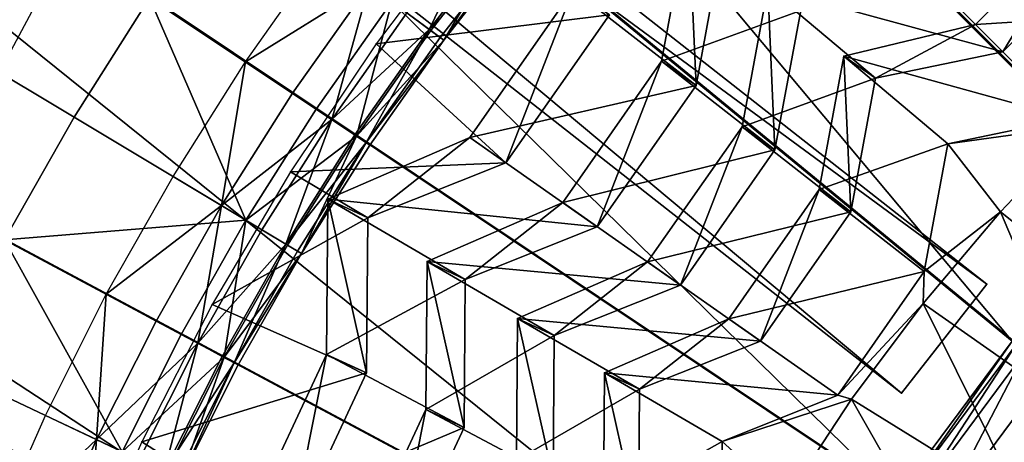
# Model space of a CAD drawing. Extents: x -3.87 to 3.87, y -3.87 to 3.87.
# Tile 67 of 115: x -1.46 to -0.89, y 0.67 to 0.91. Entities that reach past the tile are written whole.
import ezdxf

# ---------------------------------------------------------------- set-up
doc = ezdxf.new("R2010")
doc.units = 0
doc.layers.get('0').update_dxf_attribs({"linetype": 'CONTINUOUS'})

msp = doc.modelspace()

# ---------------------------------------------------------------- linework, layer by layer
for p in [(-1.220315, 0.90436, 8.613266), (-0.904739, 0.907138, 8.184326), (-0.904739, 0.907137, 8.184326), (-1.219379, 0.903665, 8.682016), (-1.21399, 0.899669, 8.629379), (-1.250879, 0.896071, 8.594126), (-1.211882, 0.898106, 8.651937), (-0.980777, 0.888871, 8.184326), (-0.980777, 0.888871, 8.184326), (-0.889007, 0.891405, 8.210796), (-0.889007, 0.891405, 8.210796), (-1.326357, 0.885625, 8.583187), (-1.086097, 0.885932, 8.434896), (-1.086097, 0.885931, 8.434896), (-0.962553, 0.87611, 8.210796), (-0.962553, 0.87611, 8.210796), (-1.066195, 0.871996, 8.466442), (-1.066194, 0.871996, 8.466442), (-1.299156, 0.86745, 8.591782), (-1.425346, 0.853765, 8.808193), (-1.285537, 0.85835, 8.72069), (-1.276572, 0.85236, 8.601448), (-1.039625, 0.848169, 8.305344), (-1.039625, 0.848169, 8.305344), (-1.263225, 0.843441, 8.613266), (-1.262256, 0.842794, 8.682016), (-1.196823, 0.841974, 8.573294), (-1.196823, 0.841974, 8.573294), (-1.256678, 0.839067, 8.629379), (-1.254496, 0.837609, 8.651937), (-0.920776, 0.838212, 8.078861), (-0.920776, 0.838212, 8.078861), (-1.020578, 0.834833, 8.341108), (-1.020578, 0.834833, 8.341108), (-1.175982, 0.827381, 8.580357), (-1.175982, 0.827381, 8.580357), (-1.368211, 0.81952, 8.583187), (-1.300439, 0.822152, 8.594126), (-0.994991, 0.8119, 8.184326), (-0.994991, 0.8119, 8.184326), (-1.340151, 0.802701, 8.591782), (-1.278824, 0.806305, 8.573294), (-1.278824, 0.806305, 8.573294), (-1.143178, 0.804411, 8.434896), (-1.143178, 0.804411, 8.434896), (-0.976766, 0.799139, 8.210796), (-0.976765, 0.799139, 8.210796), (-0.89041, 0.799003, 8.071522), (-1.326102, 0.79428, 8.72069), (-1.255766, 0.795553, 8.580359), (-1.255766, 0.795553, 8.580359), (-1.123276, 0.790475, 8.466442), (-1.123276, 0.790475, 8.466442), (-1.316854, 0.788738, 8.601448), (-1.303085, 0.780485, 8.613266), (-1.302086, 0.779886, 8.682016), (-1.296332, 0.776437, 8.629379), (-1.29408, 0.775088, 8.651937), (-1.221488, 0.770348, 8.434896), (-1.221488, 0.770348, 8.434896), (-1.094253, 0.770153, 8.305344), (-1.094253, 0.770153, 8.305344), (-0.934369, 0.764598, 8.078861), (-0.934369, 0.764598, 8.078861), (-1.199469, 0.76008, 8.466442), (-1.199468, 0.76008, 8.466442), (-1.075206, 0.756816, 8.341108), (-1.075206, 0.756816, 8.341108), (-0.898241, 0.757363, 4.643105), (-0.898241, 0.757363, 7.239485), (-1.406773, 0.751441, 8.583187), (-1.345616, 0.745477, 8.594126), (-0.934936, 0.746203, 8.071522), (-1.377921, 0.73602, 8.591782), (-1.169197, 0.737555, 8.305344), (-1.169197, 0.737554, 8.305344), (-1.047262, 0.73725, 8.184326), (-1.047262, 0.737249, 8.184326), (-1.363476, 0.728298, 8.72069), (-1.353968, 0.723216, 8.601448), (-1.148124, 0.727728, 8.341108), (-1.148124, 0.727727, 8.341108), (-1.029037, 0.724488, 8.210796), (-1.029037, 0.724488, 8.210796), (-1.279546, 0.716803, 8.573294), (-1.279546, 0.716803, 8.573294), (-1.339811, 0.715649, 8.613266), (-1.338783, 0.7151, 8.682016), (-1.332866, 0.711937, 8.629379), (-1.330552, 0.7107, 8.651937), (-1.256488, 0.706051, 8.580359), (-1.256488, 0.706051, 8.580359), (-1.118973, 0.706057, 8.184328), (-1.118972, 0.706057, 8.184328), (-1.098808, 0.696654, 8.210796), (-1.098808, 0.696654, 8.210796), (-0.94757, 0.69444, 4.643105), (-0.94757, 0.69444, 7.239485), (-0.98436, 0.693204, 8.078861), (-0.98436, 0.693204, 8.078861), (-0.976316, 0.690903, 8.071522), (-1.222178, 0.684875, 8.434896), (-1.222178, 0.684875, 8.434896), (-1.441955, 0.681555, 8.583187), (-1.200158, 0.674607, 8.466442), (-1.200158, 0.674607, 8.466442), (-1.412381, 0.667568, 8.591782), (-1.386259, 0.666304, 8.594126), (-1.051087, 0.666585, 8.078861), (-1.051087, 0.666585, 8.078861)]:
    msp.add_point(p)
for points in [[(-0.600901, 3.020955, 4.599773), (-0.894103, 2.947474, 4.599773), (0.000004, 0, 4.599773)], [(-0.894103, 2.947474, 4.599773), (-1.178714, 2.845677, 4.599773), (0.000004, 0, 4.599773)], [(-1.178714, 2.845677, 4.599773), (-1.451946, 2.716408, 4.599773), (0.000004, 0, 4.599773)], [(-1.451946, 2.716408, 4.599773), (-1.71123, 2.561041, 4.599773), (0.000004, 0, 4.599773)], [(-1.71123, 2.561041, 4.599773), (-1.953992, 2.380951, 4.599772), (0.000004, 0, 4.599773)], [(-1.953992, 2.380951, 4.599772), (-2.177983, 2.177987, 4.599772), (0.000004, 0, 4.599773)], [(-0.898241, 0.757363, 4.643105), (-2.952227, 2.26602, 4.643105), (-2.902899, 2.328943, 4.643105)], [(-2.902899, 2.328943, 7.239485), (-2.952227, 2.26602, 7.239485), (-0.94757, 0.69444, 7.239485)], [(-2.902899, 2.328943, 7.239485), (-0.898241, 0.757363, 7.239485), (-0.898241, 0.757363, 4.643105)], [(-2.902899, 2.328943, 7.239485), (-0.898241, 0.757363, 4.643105), (-2.902899, 2.328943, 4.643105)], [(-2.902899, 2.328943, 7.239485), (-0.94757, 0.69444, 7.239485), (-0.898241, 0.757363, 7.239485)], [(-0.94757, 0.69444, 7.239485), (-2.952227, 2.26602, 7.239485), (-2.952227, 2.26602, 4.643105)], [(-0.94757, 0.69444, 7.239485), (-2.952227, 2.26602, 4.643105), (-0.94757, 0.69444, 4.643105)], [(-0.898241, 0.757363, 4.643105), (-0.94757, 0.69444, 4.643105), (-2.952227, 2.26602, 4.643105)], [(-2.177983, 2.177987, 4.599772), (-2.380948, 1.953996, 4.599772), (0.000004, 0, 4.599773)], [(-1.33557, 1.997436, 7.281732), (-0.725402, 0.882776, 7.281732), (-1.524908, 1.856978, 7.281732)], [(-1.33557, 1.997436, 7.281732), (-0.635393, 0.949547, 7.281732), (-0.725402, 0.882776, 7.281732)], [(-2.380948, 1.953996, 4.599772), (-2.561038, 1.711233, 4.599772), (0.000004, 0, 4.599773)], [(-1.524908, 1.856978, 7.281732), (-0.808449, 0.807523, 7.281732), (-1.699605, 1.698679, 7.281732)], [(-1.524908, 1.856978, 7.281732), (-0.725402, 0.882776, 7.281732), (-0.808449, 0.807523, 7.281732)], [(-2.561038, 1.711233, 4.599772), (-2.716404, 1.45195, 4.599772), (0.000004, 0, 4.599773)], [(-1.699605, 1.698679, 7.281732), (-0.883702, 0.724475, 7.281732), (-1.857904, 1.523982, 7.281732)], [(-1.699605, 1.698679, 7.281732), (-0.808449, 0.807523, 7.281732), (-0.883702, 0.724475, 7.281732)], [(-0.657536, 1.587431, 8.640915), (-0.954594, 1.42865, 8.640915), (0, 0, 8.640915)], [(-1.857904, 1.523982, 7.281732), (-0.950473, 0.634467, 7.281732), (-1.998362, 1.334644, 7.281732)], [(-1.857904, 1.523982, 7.281732), (-0.883702, 0.724475, 7.281732), (-0.950473, 0.634467, 7.281732)], [(-1.065749, 0.494894, 4.643105), (-3.444042, 1.410659, 4.643105), (-3.412986, 1.484335, 4.643105)], [(-3.412986, 1.484335, 7.239485), (-3.444042, 1.410658, 7.239485), (-1.096806, 0.421218, 7.239485)], [(-3.412986, 1.484335, 7.239485), (-1.065749, 0.494893, 7.239485), (-1.065749, 0.494894, 4.643105)], [(-3.412986, 1.484335, 7.239485), (-1.065749, 0.494894, 4.643105), (-3.412986, 1.484335, 4.643105)], [(-3.412986, 1.484335, 7.239485), (-1.096806, 0.421218, 7.239485), (-1.065749, 0.494893, 7.239485)], [(-2.716404, 1.45195, 4.599772), (-2.845673, 1.178718, 4.599772), (0.000004, 0, 4.599773)], [(-0.954594, 1.42865, 8.640915), (-1.214967, 1.214967, 8.640915), (0, 0, 8.640915)], [(-1.096806, 0.421218, 7.239485), (-3.444042, 1.410658, 7.239485), (-3.444042, 1.410659, 4.643105)], [(-1.096806, 0.421218, 7.239485), (-3.444042, 1.410659, 4.643105), (-1.096806, 0.421218, 4.643105)], [(-1.065749, 0.494894, 4.643105), (-1.096806, 0.421218, 4.643105), (-3.444042, 1.410659, 4.643105)], [(-1.998362, 1.334644, 7.281732), (-1.008077, 0.538334, 7.281732), (-2.119537, 1.132421, 7.281732)], [(-1.998362, 1.334644, 7.281732), (-0.950473, 0.634467, 7.281732), (-1.008077, 0.538334, 7.281732)], [(-1.214967, 1.214967, 8.640915), (-1.42865, 0.954593, 8.640915), (0, 0, 8.640915)], [(-2.845673, 1.178718, 4.599772), (-2.94747, 0.894106, 4.599772), (0.000004, 0, 4.599773)], [(-2.119537, 1.132421, 7.281732), (-1.056006, 0.437029, 7.281732), (-2.220357, 0.919319, 7.281732)], [(-2.119537, 1.132421, 7.281732), (-1.008077, 0.538334, 7.281732), (-1.056006, 0.437029, 7.281732)], [(-1.659036, 0.993834, 8.984764), (-1.425346, 0.853765, 8.808193), (-1.381744, 0.922633, 8.808193)], [(-1.659036, 0.993834, 8.984764), (-1.46552, 0.782842, 8.808193), (-1.425346, 0.853765, 8.808193)], [(-1.220315, 0.90436, 8.613266), (-1.233209, 0.913922, 8.601448), (-1.186877, 0.973285, 8.601448)], [(-1.220315, 0.90436, 8.613266), (-1.186877, 0.973285, 8.601448), (-1.174468, 0.963101, 8.613266)], [(-1.116211, 0.912744, 8.580357), (-1.197106, 0.966982, 8.594126), (-1.250879, 0.896071, 8.594126)], [(-1.005725, 0.915274, 8.341108), (-1.070575, 0.969987, 8.434896), (-1.086097, 0.885932, 8.434896)], [(-1.070575, 0.969987, 8.434896), (-1.066194, 0.871996, 8.466442), (-1.086097, 0.885931, 8.434896)], [(-1.070575, 0.969987, 8.434896), (-1.050673, 0.956051, 8.466442), (-1.066194, 0.871996, 8.466442)], [(-0.788811, 0.914468, 8.078861), (-0.8403, 0.971577, 8.184326), (-0.904739, 0.907137, 8.184326)], [(-0.840299, 0.971577, 8.184326), (-0.889007, 0.891405, 8.210796), (-0.904739, 0.907138, 8.184326)], [(-0.840299, 0.971577, 8.184326), (-0.824567, 0.955845, 8.210796), (-0.889007, 0.891405, 8.210796)], [(-1.241868, 0.920345, 8.72069), (-1.219379, 0.903665, 8.682016), (-1.173567, 0.962362, 8.682016)], [(-1.220315, 0.90436, 8.613266), (-1.174468, 0.963101, 8.613266), (-1.168382, 0.958106, 8.629379)], [(-1.211882, 0.898106, 8.651937), (-1.173567, 0.962362, 8.682016), (-1.219379, 0.903665, 8.682016)], [(-1.211882, 0.898106, 8.651937), (-1.166353, 0.956441, 8.651937), (-1.173567, 0.962362, 8.682016)], [(-1.220315, 0.90436, 8.613266), (-1.168382, 0.958106, 8.629379), (-1.21399, 0.899669, 8.629379)], [(-1.211882, 0.898106, 8.651937), (-1.21399, 0.899669, 8.629379), (-1.168382, 0.958106, 8.629379)], [(-1.211882, 0.898106, 8.651937), (-1.168382, 0.958106, 8.629379), (-1.166353, 0.956441, 8.651937)], [(-1.050674, 0.956051, 8.466442), (-1.137051, 0.927336, 8.573294), (-1.066195, 0.871996, 8.466442)], [(-0.824567, 0.955845, 8.210796), (-0.945305, 0.947701, 8.305342), (-0.889007, 0.891405, 8.210796)], [(-1.42865, 0.954593, 8.640915), (-1.587431, 0.657535, 8.640915), (0, 0, 8.640915)], [(-1.255024, 0.930102, 8.591782), (-1.326357, 0.885625, 8.583187), (-1.281301, 0.94959, 8.583187)], [(-0.889007, 0.891405, 8.210796), (-0.945305, 0.947701, 8.305342), (-1.024771, 0.928611, 8.305344)], [(-1.255024, 0.930102, 8.591782), (-1.299156, 0.86745, 8.591782), (-1.326357, 0.885625, 8.583187)], [(-1.255024, 0.930102, 8.591782), (-1.276572, 0.85236, 8.601448), (-1.299156, 0.86745, 8.591782)], [(-1.255024, 0.930102, 8.591782), (-1.233209, 0.913922, 8.601448), (-1.276572, 0.85236, 8.601448)], [(-1.137051, 0.927336, 8.573294), (-1.175982, 0.827381, 8.580357), (-1.196823, 0.841974, 8.573294)], [(-1.066195, 0.871996, 8.466442), (-1.137051, 0.927336, 8.573294), (-1.196823, 0.841974, 8.573294)], [(-1.137051, 0.927336, 8.573294), (-1.116211, 0.912744, 8.580357), (-1.175982, 0.827381, 8.580357)], [(-0.962553, 0.87611, 8.210796), (-1.024771, 0.928611, 8.305344), (-1.039625, 0.848169, 8.305344)], [(-1.024771, 0.928611, 8.305344), (-1.020578, 0.834833, 8.341108), (-1.039625, 0.848169, 8.305344)], [(-0.889007, 0.891405, 8.210796), (-1.024771, 0.928611, 8.305344), (-0.962553, 0.87611, 8.210796)], [(-1.024771, 0.928611, 8.305344), (-1.005725, 0.915275, 8.341108), (-1.020578, 0.834833, 8.341108)], [(-1.326102, 0.79428, 8.72069), (-1.381744, 0.922633, 8.808193), (-1.425346, 0.853765, 8.808193)], [(-1.326102, 0.79428, 8.72069), (-1.285537, 0.85835, 8.72069), (-1.381744, 0.922633, 8.808193)], [(-1.241868, 0.920345, 8.72069), (-1.381744, 0.922633, 8.808193), (-1.285537, 0.85835, 8.72069)], [(-2.220357, 0.919319, 7.281732), (-1.093749, 0.331504, 7.281732), (-2.299752, 0.697342, 7.281732)], [(-2.220357, 0.919319, 7.281732), (-1.056006, 0.437029, 7.281732), (-1.093749, 0.331504, 7.281732)], [(-1.241868, 0.920345, 8.72069), (-1.285537, 0.85835, 8.72069), (-1.262256, 0.842794, 8.682016)], [(-1.241868, 0.920345, 8.72069), (-1.262256, 0.842794, 8.682016), (-1.219379, 0.903665, 8.682016)], [(-1.220315, 0.90436, 8.613266), (-1.276572, 0.85236, 8.601448), (-1.233209, 0.913922, 8.601448)], [(-1.116211, 0.912744, 8.580357), (-1.250879, 0.896071, 8.594126), (-1.175982, 0.827381, 8.580357)], [(-1.005725, 0.915274, 8.341108), (-1.086097, 0.885932, 8.434896), (-1.020578, 0.834833, 8.341108)], [(-0.788811, 0.914468, 8.078861), (-0.904739, 0.907137, 8.184326), (-0.850439, 0.852839, 8.078861)], [(-1.220315, 0.90436, 8.613266), (-1.263225, 0.843441, 8.613266), (-1.276572, 0.85236, 8.601448)], [(-1.220315, 0.90436, 8.613266), (-1.256678, 0.839067, 8.629379), (-1.263225, 0.843441, 8.613266)], [(-1.220315, 0.90436, 8.613266), (-1.21399, 0.899669, 8.629379), (-1.256678, 0.839067, 8.629379)], [(-0.904739, 0.907138, 8.184326), (-0.962553, 0.87611, 8.210796), (-0.980777, 0.888871, 8.184326)], [(-0.850439, 0.852839, 8.078861), (-0.904739, 0.907137, 8.184326), (-0.980777, 0.888871, 8.184326)], [(-0.904739, 0.907138, 8.184326), (-0.889007, 0.891405, 8.210796), (-0.962553, 0.87611, 8.210796)], [(-1.211882, 0.898106, 8.651937), (-1.219379, 0.903665, 8.682016), (-1.262256, 0.842794, 8.682016)], [(-1.211882, 0.898106, 8.651937), (-1.256678, 0.839067, 8.629379), (-1.21399, 0.899669, 8.629379)], [(-2.94747, 0.894106, 4.599772), (-3.020951, 0.600905, 4.599772), (0.000004, 0, 4.599773)], [(-1.175982, 0.827381, 8.580357), (-1.250879, 0.896071, 8.594126), (-1.300439, 0.822152, 8.594126)], [(-1.211882, 0.898106, 8.651937), (-1.262256, 0.842794, 8.682016), (-1.254496, 0.837609, 8.651937)], [(-1.211882, 0.898106, 8.651937), (-1.254496, 0.837609, 8.651937), (-1.256678, 0.839067, 8.629379)], [(-0.920776, 0.838212, 8.078861), (-0.980777, 0.888871, 8.184326), (-0.994991, 0.8119, 8.184326)], [(-0.980777, 0.888871, 8.184326), (-0.976765, 0.799139, 8.210796), (-0.994991, 0.8119, 8.184326)], [(-0.850439, 0.852839, 8.078861), (-0.980777, 0.888871, 8.184326), (-0.920776, 0.838212, 8.078861)], [(-0.980777, 0.888871, 8.184326), (-0.962553, 0.87611, 8.210796), (-0.976765, 0.799139, 8.210796)], [(-1.340151, 0.802701, 8.591782), (-1.368211, 0.81952, 8.583187), (-1.326357, 0.885625, 8.583187)], [(-1.340151, 0.802701, 8.591782), (-1.326357, 0.885625, 8.583187), (-1.299156, 0.86745, 8.591782)], [(-1.020578, 0.834833, 8.341108), (-1.086097, 0.885932, 8.434896), (-1.143178, 0.804411, 8.434896)], [(-1.086097, 0.885931, 8.434896), (-1.123276, 0.790475, 8.466442), (-1.143178, 0.804411, 8.434896)], [(-1.086097, 0.885931, 8.434896), (-1.066194, 0.871996, 8.466442), (-1.123276, 0.790475, 8.466442)], [(-0.962553, 0.87611, 8.210796), (-1.039625, 0.848169, 8.305344), (-0.976766, 0.799139, 8.210796)], [(-1.066195, 0.871996, 8.466442), (-1.196823, 0.841974, 8.573294), (-1.123276, 0.790475, 8.466442)], [(-1.340151, 0.802701, 8.591782), (-1.299156, 0.86745, 8.591782), (-1.276572, 0.85236, 8.601448)], [(-1.326102, 0.79428, 8.72069), (-1.425346, 0.853765, 8.808193), (-1.46552, 0.782842, 8.808193)], [(-1.326102, 0.79428, 8.72069), (-1.262256, 0.842794, 8.682016), (-1.285537, 0.85835, 8.72069)], [(-1.340151, 0.802701, 8.591782), (-1.276572, 0.85236, 8.601448), (-1.316854, 0.788738, 8.601448)], [(-1.303085, 0.780485, 8.613266), (-1.316854, 0.788738, 8.601448), (-1.276572, 0.85236, 8.601448)], [(-1.303085, 0.780485, 8.613266), (-1.276572, 0.85236, 8.601448), (-1.263225, 0.843441, 8.613266)], [(-0.976766, 0.799139, 8.210796), (-1.039625, 0.848169, 8.305344), (-1.094253, 0.770153, 8.305344)], [(-1.039625, 0.848169, 8.305344), (-1.075206, 0.756816, 8.341108), (-1.094253, 0.770153, 8.305344)], [(-1.039625, 0.848169, 8.305344), (-1.020578, 0.834833, 8.341108), (-1.075206, 0.756816, 8.341108)], [(-0.84289, 0.849125, 8.071522), (-0.850439, 0.852839, 8.078861), (-0.920776, 0.838212, 8.078861)], [(-0.84289, 0.849125, 8.071522), (-0.920776, 0.838212, 8.078861), (-0.89041, 0.799003, 8.071522)], [(-0.89041, 0.799003, 8.071522), (-0.799145, 0.726499, 8.070343), (-0.84289, 0.849125, 8.071522)], [(-1.326102, 0.79428, 8.72069), (-1.302086, 0.779886, 8.682016), (-1.262256, 0.842794, 8.682016)], [(-1.303085, 0.780485, 8.613266), (-1.263225, 0.843441, 8.613266), (-1.256678, 0.839067, 8.629379)], [(-1.29408, 0.775088, 8.651937), (-1.262256, 0.842794, 8.682016), (-1.302086, 0.779886, 8.682016)], [(-1.29408, 0.775088, 8.651937), (-1.254496, 0.837609, 8.651937), (-1.262256, 0.842794, 8.682016)], [(-1.196823, 0.841974, 8.573294), (-1.255766, 0.795553, 8.580359), (-1.278824, 0.806305, 8.573294)], [(-1.123276, 0.790475, 8.466442), (-1.196823, 0.841974, 8.573294), (-1.278824, 0.806305, 8.573294)], [(-1.196823, 0.841974, 8.573294), (-1.175982, 0.827381, 8.580357), (-1.255766, 0.795553, 8.580359)], [(-1.303085, 0.780485, 8.613266), (-1.256678, 0.839067, 8.629379), (-1.296332, 0.776437, 8.629379)], [(-1.29408, 0.775088, 8.651937), (-1.296332, 0.776437, 8.629379), (-1.256678, 0.839067, 8.629379)], [(-1.29408, 0.775088, 8.651937), (-1.256678, 0.839067, 8.629379), (-1.254496, 0.837609, 8.651937)], [(-0.920776, 0.838212, 8.078861), (-0.994991, 0.8119, 8.184326), (-0.934369, 0.764598, 8.078861)], [(-0.89041, 0.799003, 8.071522), (-0.920776, 0.838212, 8.078861), (-0.934369, 0.764598, 8.078861)], [(-1.020578, 0.834833, 8.341108), (-1.143178, 0.804411, 8.434896), (-1.075206, 0.756816, 8.341108)], [(-1.175982, 0.827381, 8.580357), (-1.300439, 0.822152, 8.594126), (-1.255766, 0.795553, 8.580359)], [(-1.340151, 0.802701, 8.591782), (-1.406773, 0.751441, 8.583187), (-1.368211, 0.81952, 8.583187)], [(-1.255766, 0.795553, 8.580359), (-1.300439, 0.822152, 8.594126), (-1.345616, 0.745477, 8.594126)], [(-0.934369, 0.764598, 8.078861), (-0.994991, 0.8119, 8.184326), (-1.047262, 0.737249, 8.184326)], [(-0.994991, 0.8119, 8.184326), (-1.029037, 0.724488, 8.210796), (-1.047262, 0.73725, 8.184326)], [(-0.994991, 0.8119, 8.184326), (-0.976765, 0.799139, 8.210796), (-1.029037, 0.724488, 8.210796)], [(-1.340151, 0.802701, 8.591782), (-1.377921, 0.73602, 8.591782), (-1.406773, 0.751441, 8.583187)], [(-1.340151, 0.802701, 8.591782), (-1.353968, 0.723216, 8.601448), (-1.377921, 0.73602, 8.591782)], [(-1.340151, 0.802701, 8.591782), (-1.316854, 0.788738, 8.601448), (-1.353968, 0.723216, 8.601448)], [(-1.278824, 0.806305, 8.573294), (-1.256488, 0.706051, 8.580359), (-1.279546, 0.716803, 8.573294)], [(-1.199469, 0.76008, 8.466442), (-1.278824, 0.806305, 8.573294), (-1.279546, 0.716803, 8.573294)], [(-1.278824, 0.806305, 8.573294), (-1.255766, 0.795553, 8.580359), (-1.256488, 0.706051, 8.580359)], [(-1.123276, 0.790475, 8.466442), (-1.278824, 0.806305, 8.573294), (-1.199469, 0.76008, 8.466442)], [(-1.075206, 0.756816, 8.341108), (-1.143178, 0.804411, 8.434896), (-1.221488, 0.770348, 8.434896)], [(-1.143178, 0.804411, 8.434896), (-1.199468, 0.76008, 8.466442), (-1.221488, 0.770348, 8.434896)], [(-1.143178, 0.804411, 8.434896), (-1.123276, 0.790475, 8.466442), (-1.199468, 0.76008, 8.466442)], [(-0.976766, 0.799139, 8.210796), (-1.094253, 0.770153, 8.305344), (-1.029037, 0.724488, 8.210796)], [(-0.89041, 0.799003, 8.071522), (-0.934369, 0.764598, 8.078861), (-0.934936, 0.746203, 8.071522)], [(-0.934936, 0.746203, 8.071522), (-0.839609, 0.679134, 8.070341), (-0.89041, 0.799003, 8.071522)], [(-0.839609, 0.679134, 8.070341), (-0.799145, 0.726499, 8.070343), (-0.89041, 0.799003, 8.071522)], [(-1.326102, 0.79428, 8.72069), (-1.46552, 0.782842, 8.808193), (-1.363476, 0.728298, 8.72069)], [(-1.326102, 0.79428, 8.72069), (-1.363476, 0.728298, 8.72069), (-1.338783, 0.7151, 8.682016)], [(-1.255766, 0.795553, 8.580359), (-1.345616, 0.745477, 8.594126), (-1.256488, 0.706051, 8.580359)], [(-1.326102, 0.79428, 8.72069), (-1.338783, 0.7151, 8.682016), (-1.302086, 0.779886, 8.682016)], [(-1.303085, 0.780485, 8.613266), (-1.353968, 0.723216, 8.601448), (-1.316854, 0.788738, 8.601448)], [(-1.397574, 0.660565, 8.72069), (-1.46552, 0.782842, 8.808193), (-1.502171, 0.710036, 8.808193)], [(-1.397574, 0.660565, 8.72069), (-1.363476, 0.728298, 8.72069), (-1.46552, 0.782842, 8.808193)], [(-1.303085, 0.780485, 8.613266), (-1.339811, 0.715649, 8.613266), (-1.353968, 0.723216, 8.601448)], [(-1.303085, 0.780485, 8.613266), (-1.332866, 0.711937, 8.629379), (-1.339811, 0.715649, 8.613266)], [(-1.29408, 0.775088, 8.651937), (-1.302086, 0.779886, 8.682016), (-1.338783, 0.7151, 8.682016)], [(-1.303085, 0.780485, 8.613266), (-1.296332, 0.776437, 8.629379), (-1.332866, 0.711937, 8.629379)], [(-1.29408, 0.775088, 8.651937), (-1.338783, 0.7151, 8.682016), (-1.330552, 0.7107, 8.651937)], [(-1.29408, 0.775088, 8.651937), (-1.332866, 0.711937, 8.629379), (-1.296332, 0.776437, 8.629379)], [(-1.29408, 0.775088, 8.651937), (-1.330552, 0.7107, 8.651937), (-1.332866, 0.711937, 8.629379)], [(-1.148124, 0.727727, 8.341108), (-1.221488, 0.770348, 8.434896), (-1.222178, 0.684875, 8.434896)], [(-1.221488, 0.770348, 8.434896), (-1.200158, 0.674607, 8.466442), (-1.222178, 0.684875, 8.434896)], [(-1.075206, 0.756816, 8.341108), (-1.221488, 0.770348, 8.434896), (-1.148124, 0.727727, 8.341108)], [(-1.221488, 0.770348, 8.434896), (-1.199468, 0.76008, 8.466442), (-1.200158, 0.674607, 8.466442)], [(-1.029037, 0.724488, 8.210796), (-1.094253, 0.770153, 8.305344), (-1.169197, 0.737555, 8.305344)], [(-1.094253, 0.770153, 8.305344), (-1.148124, 0.727728, 8.341108), (-1.169197, 0.737554, 8.305344)], [(-1.094253, 0.770153, 8.305344), (-1.075206, 0.756816, 8.341108), (-1.148124, 0.727728, 8.341108)], [(-0.934369, 0.764598, 8.078861), (-1.047262, 0.737249, 8.184326), (-0.98436, 0.693204, 8.078861)], [(-0.934936, 0.746203, 8.071522), (-0.934369, 0.764598, 8.078861), (-0.98436, 0.693204, 8.078861)], [(-1.199469, 0.76008, 8.466442), (-1.279546, 0.716803, 8.573294), (-1.200158, 0.674607, 8.466442)], [(-0.898241, 0.757363, 7.239485), (-0.94757, 0.69444, 7.239485), (-0.94757, 0.69444, 4.643105)], [(-0.898241, 0.757363, 7.239485), (-0.94757, 0.69444, 4.643105), (-0.898241, 0.757363, 4.643105)], [(-1.412381, 0.667568, 8.591782), (-1.441955, 0.681555, 8.583187), (-1.406773, 0.751441, 8.583187)], [(-1.412381, 0.667568, 8.591782), (-1.406773, 0.751441, 8.583187), (-1.377921, 0.73602, 8.591782)], [(-1.256488, 0.706051, 8.580359), (-1.345616, 0.745477, 8.594126), (-1.386259, 0.666304, 8.594126)], [(-0.934936, 0.746203, 8.071522), (-0.98436, 0.693204, 8.078861), (-0.976316, 0.690903, 8.071522)], [(-0.976316, 0.690903, 8.071522), (-0.87725, 0.629496, 8.070341), (-0.934936, 0.746203, 8.071522)], [(-0.87725, 0.629496, 8.070341), (-0.839609, 0.679134, 8.070341), (-0.934936, 0.746203, 8.071522)], [(-1.412381, 0.667568, 8.591782), (-1.377921, 0.73602, 8.591782), (-1.353968, 0.723216, 8.601448)], [(-1.098808, 0.696654, 8.210796), (-1.169197, 0.737555, 8.305344), (-1.169857, 0.655755, 8.305344)], [(-1.169197, 0.737554, 8.305344), (-1.148783, 0.645929, 8.341108), (-1.169857, 0.655755, 8.305344)], [(-1.029037, 0.724488, 8.210796), (-1.169197, 0.737555, 8.305344), (-1.098808, 0.696654, 8.210796)], [(-1.169197, 0.737554, 8.305344), (-1.148124, 0.727728, 8.341108), (-1.148783, 0.645929, 8.341108)], [(-0.98436, 0.693204, 8.078861), (-1.047262, 0.737249, 8.184326), (-1.118973, 0.706057, 8.184328)], [(-1.047262, 0.73725, 8.184326), (-1.098808, 0.696654, 8.210796), (-1.118972, 0.706057, 8.184328)], [(-1.047262, 0.73725, 8.184326), (-1.029037, 0.724488, 8.210796), (-1.098808, 0.696654, 8.210796)], [(-1.397574, 0.660565, 8.72069), (-1.338783, 0.7151, 8.682016), (-1.363476, 0.728298, 8.72069)], [(-1.412381, 0.667568, 8.591782), (-1.353968, 0.723216, 8.601448), (-1.387828, 0.655955, 8.601448)], [(-1.373316, 0.649092, 8.613266), (-1.387828, 0.655955, 8.601448), (-1.353968, 0.723216, 8.601448)], [(-1.373316, 0.649092, 8.613266), (-1.353968, 0.723216, 8.601448), (-1.339811, 0.715649, 8.613266)], [(-1.148124, 0.727727, 8.341108), (-1.222178, 0.684875, 8.434896), (-1.148784, 0.645929, 8.341108)], [(-0.883702, 0.724475, 4.659655), (-0.947922, 0.632763, 4.652433), (-0.950473, 0.634467, 4.659655)], [(-0.8837, 0.724475, 7.281732), (-0.8837, 0.724475, 4.659655), (-0.950471, 0.634467, 4.659655)], [(-0.8837, 0.724475, 7.281732), (-0.950471, 0.634467, 4.659655), (-0.950471, 0.634467, 7.281732)], [(-0.883702, 0.724475, 4.659655), (-0.881331, 0.72253, 4.652433), (-0.947922, 0.632763, 4.652433)], [(-0.881331, 0.72253, 4.652433), (-0.942329, 0.629025, 4.646922), (-0.947922, 0.632763, 4.652433)], [(-0.881331, 0.72253, 4.652433), (-0.87613, 0.718262, 4.646922), (-0.942329, 0.629025, 4.646922)], [(-1.279546, 0.716803, 8.573294), (-1.300529, 0.611606, 8.580359), (-1.323587, 0.622358, 8.573294)], [(-1.200158, 0.674607, 8.466442), (-1.279546, 0.716803, 8.573294), (-1.323587, 0.622358, 8.573294)], [(-1.279546, 0.716803, 8.573294), (-1.256488, 0.706051, 8.580359), (-1.300529, 0.611606, 8.580359)], [(-0.87613, 0.718262, 4.646922), (-0.927681, 0.619238, 4.64179), (-0.942329, 0.629025, 4.646922)], [(-0.87613, 0.718262, 4.646922), (-0.862512, 0.707086, 4.64179), (-0.927681, 0.619238, 4.64179)], [(-1.397574, 0.660565, 8.72069), (-1.372263, 0.648594, 8.682016), (-1.338783, 0.7151, 8.682016)], [(-1.373316, 0.649092, 8.613266), (-1.339811, 0.715649, 8.613266), (-1.332866, 0.711937, 8.629379)], [(-1.373316, 0.649092, 8.613266), (-1.332866, 0.711937, 8.629379), (-1.366198, 0.645725, 8.629379)], [(-1.363826, 0.644603, 8.651937), (-1.338783, 0.7151, 8.682016), (-1.372263, 0.648594, 8.682016)], [(-1.363826, 0.644603, 8.651937), (-1.366198, 0.645725, 8.629379), (-1.332866, 0.711937, 8.629379)], [(-1.363826, 0.644603, 8.651937), (-1.330552, 0.7107, 8.651937), (-1.338783, 0.7151, 8.682016)], [(-1.363826, 0.644603, 8.651937), (-1.332866, 0.711937, 8.629379), (-1.330552, 0.7107, 8.651937)], [(-1.397574, 0.660565, 8.72069), (-1.502171, 0.710036, 8.808193), (-1.535208, 0.635521, 8.808193)], [(-1.256488, 0.706051, 8.580359), (-1.386259, 0.666304, 8.594126), (-1.300529, 0.611606, 8.580359)], [(-1.051087, 0.666585, 8.078861), (-1.118973, 0.706057, 8.184328), (-1.119604, 0.627786, 8.184328)], [(-1.118972, 0.706057, 8.184328), (-1.09944, 0.618384, 8.210796), (-1.119604, 0.627786, 8.184328)], [(-0.98436, 0.693204, 8.078861), (-1.118973, 0.706057, 8.184328), (-1.051087, 0.666585, 8.078861)], [(-1.118972, 0.706057, 8.184328), (-1.098808, 0.696654, 8.210796), (-1.09944, 0.618384, 8.210796)], [(-0.862512, 0.707086, 4.64179), (-0.848702, 0.566466, 4.64179), (-0.927681, 0.619238, 4.64179)], [(-2.299752, 0.697342, 7.281732), (-1.120993, 0.222796, 7.281732), (-2.357062, 0.468665, 7.281732)], [(-2.299752, 0.697342, 7.281732), (-1.093749, 0.331504, 7.281732), (-1.120993, 0.222796, 7.281732)], [(-1.098808, 0.696654, 8.210796), (-1.169857, 0.655755, 8.305344), (-1.09944, 0.618384, 8.210796)], [(-0.976316, 0.690903, 8.071522), (-0.98436, 0.693204, 8.078861), (-1.051087, 0.666585, 8.078861)], [(-0.976316, 0.690903, 8.071522), (-1.051087, 0.666585, 8.078861), (-1.014411, 0.633291, 8.071522)], [(-1.014411, 0.633291, 8.071522), (-0.911942, 0.577752, 8.070341), (-0.976316, 0.690903, 8.071522)], [(-0.911942, 0.577752, 8.070341), (-0.87725, 0.629496, 8.070341), (-0.976316, 0.690903, 8.071522)], [(-1.148784, 0.645929, 8.341108), (-1.222178, 0.684875, 8.434896), (-1.264237, 0.594681, 8.434896)], [(-1.222178, 0.684875, 8.434896), (-1.242216, 0.584412, 8.466442), (-1.264237, 0.594681, 8.434896)], [(-1.222178, 0.684875, 8.434896), (-1.200158, 0.674607, 8.466442), (-1.242216, 0.584412, 8.466442)], [(-1.412381, 0.667568, 8.591782), (-1.473666, 0.610029, 8.583187), (-1.441955, 0.681555, 8.583187)], [(-1.200158, 0.674607, 8.466442), (-1.323587, 0.622358, 8.573294), (-1.242217, 0.584412, 8.466442)], [(-1.412381, 0.667568, 8.591782), (-1.443442, 0.59751, 8.591782), (-1.473666, 0.610029, 8.583187)], [(-1.412381, 0.667568, 8.591782), (-1.418348, 0.587116, 8.601448), (-1.443442, 0.59751, 8.591782)], [(-1.300529, 0.611606, 8.580359), (-1.386259, 0.666304, 8.594126), (-1.42223, 0.584903, 8.594126)], [(-1.412381, 0.667568, 8.591782), (-1.387828, 0.655955, 8.601448), (-1.418348, 0.587116, 8.601448)], [(-1.051087, 0.666585, 8.078861), (-1.119604, 0.627786, 8.184328), (-1.051691, 0.59173, 8.078861)], [(-1.014411, 0.633291, 8.071522), (-1.051087, 0.666585, 8.078861), (-1.051691, 0.59173, 8.078861)]]:
    msp.add_3dface(points)

doc.saveas('drawing.dxf')
